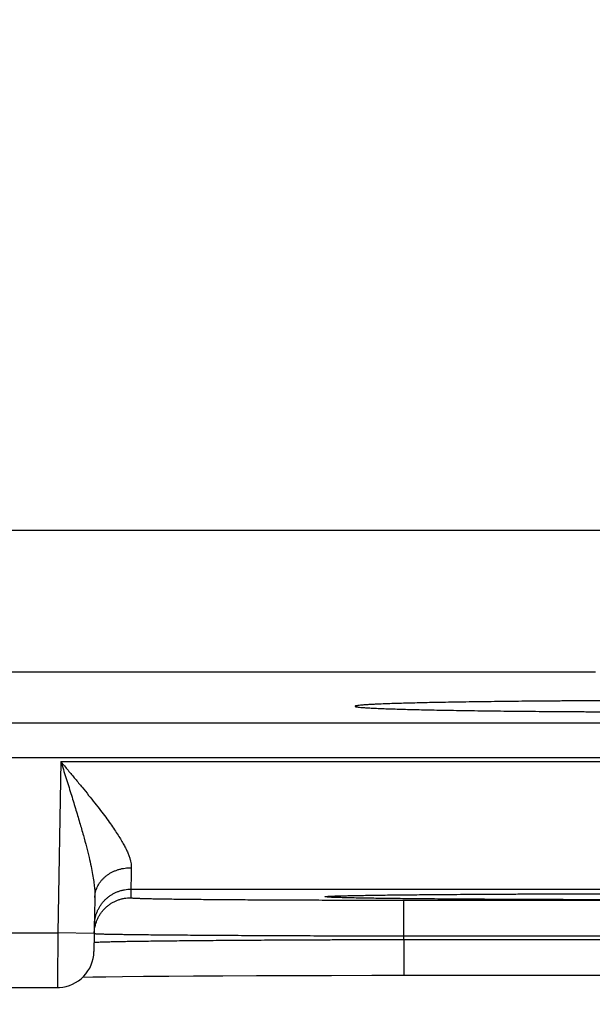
# Model space of a CAD drawing. Header units: inches. Extents: x 0 to 34, y 0 to 22.
# Tile 76 of 93: x 22.689 to 23.003, y 13.995 to 14.535. Entities that reach past the tile are written whole.
import ezdxf

# ---------------------------------------------------------------- set-up
doc = ezdxf.new("R2010")
doc.units = ezdxf.units.IN
doc.header["$LTSCALE"] = 1.87
doc.header["$MEASUREMENT"] = 0
doc.layers.get('0').update_dxf_attribs({"linetype": 'CONTINUOUS'})
doc.layers.add('DIMENSIONS', color=7, linetype='CONTINUOUS')
doc.styles.get("Standard").update_dxf_attribs({"font": 'txt', "width": 0.8})
doc.dimstyles.new('DIMSTYLE_1', dxfattribs={"dimtxt": 0.125, "dimasz": 0.18, "dimexe": 0.18, "dimexo": 0.0625, "dimgap": 0.09, "dimtad": 0, "dimtih": 1, "dimtoh": 1, "dimdec": 3, "dimzin": 4, "dimdsep": 46, "dimtxsty": 'STANDARD', "dimblk": '_FILLED', "dimblk1": '_FILLED', "dimblk2": '_FILLED', "dimcen": 0.09, "dimadec": 0, "dimazin": 0, "dimtp": 0.01, "dimtm": 0.01, "dimtfac": 1, "dimtdec": 3, "dimtofl": 0, "dimtmove": 0, "dimatfit": 3, "dimldrblk": '_FILLED', "dimfxl": 1, "dimtolj": 1, "dimtzin": 4, "dimarcsym": 0})

# ---------------------------------------------------------------- blocks, each defined once
blk = doc.blocks.new('_FILLED')
at = {"color": 0, "linetype": 'BYBLOCK'}
blk.add_solid([(0, 0), (-1, 0.1736), (-1, -0.1736)], dxfattribs=at)
blk = doc.blocks.new('*D10')
at = {"layer": 'DIMENSIONS', "color": 2, "linetype": 'CONTINUOUS'}
for p, q in [((23.1421, 14.82184), (23.1421, 13.12878)), ((23.8031, 13.96857), (23.8031, 13.12878)), ((23.1421, 13.25378), (22.7821, 13.25378)), ((23.8031, 13.25378), (24.26853, 13.25378))]:
    blk.add_line(p, q, dxfattribs=at)
at = {"layer": 'DIMENSIONS', "color": 2, "linetype": 'CONTINUOUS', "xscale": 0.18, "yscale": 0.18, "zscale": 0.18}
blk.add_blockref('_FILLED', (23.1421, 13.25378), dxfattribs=at)
at = {"layer": 'DIMENSIONS', "color": 2, "linetype": 'CONTINUOUS', "xscale": 0.18, "yscale": 0.18, "zscale": 0.18, "rotation": 180}
blk.add_blockref('_FILLED', (23.8031, 13.25378), dxfattribs=at)
at = {"layer": 'DIMENSIONS', "color": 2, "linetype": 'CONTINUOUS', "width": 0.8}
for s, p in [('[', (24.85603, 13.19128)), (']', (25.45603, 13.19128)), ('.661', (24.33103, 13.19128)), ('16.79', (24.95603, 13.19128))]:
    blk.add_text(s, height=0.125, dxfattribs=at).set_placement(p)
blk = doc.blocks.new('*D11')
at = {"layer": 'DIMENSIONS', "color": 2, "linetype": 'CONTINUOUS'}
for p, q in [((22.2121, 14.82184), (22.2121, 12.37878)), ((23.1421, 14.82184), (23.1421, 12.37878)), ((22.2121, 12.50378), (21.8521, 12.50378)), ((23.1421, 12.50378), (23.70528, 12.50378))]:
    blk.add_line(p, q, dxfattribs=at)
at = {"layer": 'DIMENSIONS', "color": 2, "linetype": 'CONTINUOUS', "xscale": 0.18, "yscale": 0.18, "zscale": 0.18}
blk.add_blockref('_FILLED', (22.2121, 12.50378), dxfattribs=at)
at = {"layer": 'DIMENSIONS', "color": 2, "linetype": 'CONTINUOUS', "xscale": 0.18, "yscale": 0.18, "zscale": 0.18, "rotation": 180}
blk.add_blockref('_FILLED', (23.1421, 12.50378), dxfattribs=at)
at = {"layer": 'DIMENSIONS', "color": 2, "linetype": 'CONTINUOUS', "width": 0.8}
for s, p in [('[', (24.59278, 12.44128)), (']', (25.19278, 12.44128)), ('3x ', (23.76778, 12.44128)), ('.930', (24.06778, 12.44128)), ('23.62', (24.69278, 12.44128))]:
    blk.add_text(s, height=0.125, dxfattribs=at).set_placement(p)

msp = doc.modelspace()

# ---------------------------------------------------------------- linework, layer by layer
at = {"color": 7, "linetype": 'CONTINUOUS'}
for p, q in [((22.45925, 14.25498), (23.08296, 14.25498)), ((23.00497, 14.17699), (22.53724, 14.17699)), ((19.82842, 14.14917), (23.49879, 14.14917)), ((19.82842, 14.13017), (23.49879, 14.13017)), ((22.71143, 14.128), (22.70979, 14.03411)), ((22.71143, 14.128), (23.38878, 14.128)), ((22.73013, 14.05351), (22.72961, 14.02376)), ((22.74986, 14.058), (22.74978, 14.05332)), ((22.74986, 14.058), (23.35034, 14.058)), ((22.8588, 14.0541), (22.85901, 14.05411)), ((22.85901, 14.05411), (22.85928, 14.05413)), ((22.85928, 14.05413), (22.85962, 14.05415)), ((22.86026, 14.05418), (22.86104, 14.05422)), ((22.86104, 14.05422), (22.86198, 14.05425)), ((22.86198, 14.05425), (22.86351, 14.05431)), ((22.86351, 14.05431), (22.86598, 14.05438)), ((22.86598, 14.05438), (22.87008, 14.05448)), ((22.87008, 14.05448), (22.8755, 14.05459)), ((22.8755, 14.05459), (22.88234, 14.0547)), ((22.88234, 14.0547), (22.8908, 14.05482)), ((22.8908, 14.05482), (22.90111, 14.05494)), ((22.90111, 14.05494), (22.91353, 14.05506)), ((22.91353, 14.05506), (22.92884, 14.05518)), ((22.92884, 14.05518), (22.94465, 14.05528)), ((22.94465, 14.05528), (22.96372, 14.05537)), ((22.96372, 14.05537), (22.98135, 14.05544)), ((22.98135, 14.05544), (23.00146, 14.0555)), ((23.00146, 14.0555), (23.02445, 14.05554)), ((22.89974, 14.05201), (23.20047, 14.05201)), ((22.89974, 14.03236), (22.89974, 14.05201)), ((22.46042, 14.03411), (22.70979, 14.03411)), ((22.72979, 14.03376), (22.70979, 14.03411)), ((22.8997, 14.03044), (22.89974, 14.03236)), ((22.89974, 14.03236), (23.20047, 14.03236)), ((22.8997, 14.03044), (23.2005, 14.03044)), ((22.8997, 14.03044), (22.8997, 14.01079)), ((22.7235, 14.00974), (22.72893, 14.00985)), ((22.72893, 14.00985), (22.73614, 14.00997)), ((22.73614, 14.00997), (22.74538, 14.01009)), ((22.74538, 14.01009), (22.75682, 14.01022)), ((22.75682, 14.01022), (22.77067, 14.01034)), ((22.77067, 14.01034), (22.78434, 14.01044)), ((22.78434, 14.01044), (22.80029, 14.01054)), ((22.80029, 14.01054), (22.81887, 14.01063)), ((22.81887, 14.01063), (22.84044, 14.0107)), ((22.84044, 14.0107), (22.86008, 14.01075)), ((22.86008, 14.01075), (22.88209, 14.01078)), ((22.88209, 14.01078), (22.8997, 14.01079)), ((22.8997, 14.01079), (23.21982, 14.01078)), ((22.46059, 14.00411), (22.70962, 14.00411))]:
    msp.add_line(p, q, dxfattribs=at)
for points in [[(22.85862, 14.05408), (22.85863, 14.05408), (22.85867, 14.05409), (22.85872, 14.05409), (22.8588, 14.0541)], [(22.85962, 14.05415), (22.86003, 14.05417), (22.86026, 14.05418)], [(22.70962, 14.00411), (22.71065, 14.00413), (22.71252, 14.00432), (22.71436, 14.00468), (22.71616, 14.00521), (22.7179, 14.00591), (22.71957, 14.00676), (22.72115, 14.00777), (22.72263, 14.00892), (22.724, 14.01021), (22.72524, 14.01162), (22.72634, 14.01314), (22.72729, 14.01475), (22.72809, 14.01645), (22.72873, 14.01822), (22.7292, 14.02003), (22.72949, 14.02189), (22.72961, 14.02376)]]:
    msp.add_lwpolyline(points, dxfattribs=at)
for points, knots in [([(23.02057, 14.16139), (23.01768, 14.16138), (23.01194, 14.16136), (23.00337, 14.16132), (22.99492, 14.16128), (22.98661, 14.16123), (22.97846, 14.16117), (22.97048, 14.1611), (22.96271, 14.16103), (22.95515, 14.16095), (22.94782, 14.16086), (22.94075, 14.16077), (22.93395, 14.16067), (22.92744, 14.16057), (22.92124, 14.16046), (22.91535, 14.16035), (22.9098, 14.16023), (22.9046, 14.1601), (22.89976, 14.15998), (22.89529, 14.15984), (22.89121, 14.15971), (22.88752, 14.15957), (22.88423, 14.15943), (22.88136, 14.15928), (22.87891, 14.15914), (22.87687, 14.15899), (22.87531, 14.15885), (22.87407, 14.15869), (22.87348, 14.15858), (22.87295, 14.15843), (22.87297, 14.15835), (22.87297, 14.15834)], [0, 0, 0, 0, 0.058634, 0.116682, 0.173929, 0.230186, 0.28543, 0.339491, 0.39217, 0.44336, 0.493009, 0.540931, 0.58696, 0.631071, 0.673144, 0.713021, 0.750607, 0.785876, 0.818696, 0.848953, 0.876623, 0.901639, 0.923908, 0.943372, 0.960023, 0.973799, 0.984658, 0.992597, 0.99762, 0.999819, 1, 1, 1, 1]), ([(22.87297, 14.15834), (22.87299, 14.1583), (22.87327, 14.15808), (22.87384, 14.15806), (22.8749, 14.15786), (22.87636, 14.15774), (22.87826, 14.15758), (22.88058, 14.15744), (22.88333, 14.15729), (22.88649, 14.15715), (22.89006, 14.15701), (22.89402, 14.15687), (22.89838, 14.15674), (22.90311, 14.15661), (22.9082, 14.15649), (22.91365, 14.15636), (22.91944, 14.15625), (22.92555, 14.15614), (22.93197, 14.15603), (22.93869, 14.15593), (22.94568, 14.15584), (22.95293, 14.15575), (22.96042, 14.15567), (22.96813, 14.1556), (22.97605, 14.15553), (22.98415, 14.15547), (22.99242, 14.15541), (23.00083, 14.15537), (23.00936, 14.15533), (23.01799, 14.1553), (23.02378, 14.15528), (23.02669, 14.15527)], [0, 0, 0, 0, 0.001242, 0.00523, 0.012018, 0.02161, 0.033994, 0.049163, 0.067066, 0.087638, 0.11087, 0.1367, 0.165033, 0.195799, 0.228974, 0.264443, 0.302074, 0.34184, 0.383645, 0.427335, 0.472789, 0.519982, 0.568752, 0.618917, 0.670422, 0.723167, 0.776956, 0.831622, 0.887144, 0.94334, 1, 1, 1, 1]), ([(22.71143, 14.128), (22.71276, 14.12641), (22.71539, 14.12326), (22.71929, 14.11857), (22.72306, 14.11399), (22.72666, 14.10956), (22.73003, 14.10532), (22.73316, 14.10131), (22.73601, 14.09754), (22.73857, 14.09402), (22.74084, 14.09075), (22.74283, 14.08774), (22.74454, 14.08497), (22.74599, 14.08243), (22.7472, 14.08011), (22.74817, 14.07799), (22.74894, 14.07605), (22.7495, 14.07429), (22.74989, 14.07267), (22.7501, 14.07119), (22.75014, 14.07024), (22.75013, 14.0698)], [0, 0, 0, 0, 0.08784, 0.174398, 0.258687, 0.339705, 0.416543, 0.488612, 0.555514, 0.617081, 0.673282, 0.724254, 0.77021, 0.811455, 0.84833, 0.881216, 0.910518, 0.936626, 0.959956, 0.980934, 1, 1, 1, 1]), ([(22.71143, 14.128), (22.71236, 14.12506), (22.71421, 14.11925), (22.71691, 14.11069), (22.71943, 14.1025), (22.72173, 14.09483), (22.72375, 14.08778), (22.72547, 14.08139), (22.72689, 14.07569), (22.72802, 14.07065), (22.72889, 14.06623), (22.72951, 14.06238), (22.72991, 14.05903), (22.73012, 14.05614), (22.73015, 14.05434), (22.73013, 14.05351)], [0, 0, 0, 0, 0.120178, 0.237516, 0.349503, 0.453916, 0.549393, 0.635264, 0.711451, 0.778322, 0.836542, 0.886906, 0.930288, 0.967671, 1, 1, 1, 1]), ([(22.73013, 14.05351), (22.73014, 14.05399), (22.73021, 14.05495), (22.73046, 14.05638), (22.73085, 14.05778), (22.73139, 14.05915), (22.73208, 14.06047), (22.73289, 14.06173), (22.73384, 14.06293), (22.7349, 14.06406), (22.73608, 14.06511), (22.73737, 14.06607), (22.73875, 14.06693), (22.74021, 14.06768), (22.74175, 14.06833), (22.74335, 14.06887), (22.745, 14.06929), (22.74669, 14.06959), (22.7484, 14.06976), (22.74955, 14.0698), (22.75013, 14.0698)], [0, 0, 0, 0, 0.050399, 0.100964, 0.151857, 0.203225, 0.255196, 0.307879, 0.361356, 0.415682, 0.470887, 0.52697, 0.583908, 0.641654, 0.700136, 0.759268, 0.818942, 0.879043, 0.93944, 1, 1, 1, 1]), ([(22.75013, 14.0698), (22.75011, 14.06908), (22.75008, 14.06771), (22.75004, 14.06575), (22.75, 14.06401), (22.74997, 14.06248), (22.74994, 14.06118), (22.74991, 14.0601), (22.74989, 14.05924), (22.74988, 14.05862), (22.74987, 14.05823), (22.74987, 14.05805), (22.74986, 14.058)], [0, 0, 0, 0, 0.182925, 0.348646, 0.496571, 0.626204, 0.73711, 0.828918, 0.901322, 0.954077, 0.987007, 1, 1, 1, 1]), ([(22.72987, 14.03835), (22.72988, 14.03893), (22.72995, 14.04008), (22.7302, 14.04178), (22.7306, 14.04347), (22.73114, 14.04511), (22.73182, 14.04669), (22.73264, 14.04822), (22.73358, 14.04966), (22.73465, 14.05102), (22.73583, 14.05228), (22.73711, 14.05344), (22.73849, 14.05448), (22.73995, 14.0554), (22.74149, 14.05619), (22.74309, 14.05685), (22.74474, 14.05736), (22.74643, 14.05773), (22.74814, 14.05795), (22.74929, 14.058), (22.74986, 14.058)], [0, 0, 0, 0, 0.055556, 0.111111, 0.166667, 0.222223, 0.277779, 0.333335, 0.38889, 0.444446, 0.500001, 0.555557, 0.611112, 0.666668, 0.722223, 0.777778, 0.833334, 0.888889, 0.944445, 1, 1, 1, 1]), ([(22.73039, 14.03823), (22.73044, 14.03841), (22.73064, 14.03915), (22.73106, 14.04043), (22.73174, 14.04201), (22.73256, 14.04354), (22.7335, 14.04498), (22.73457, 14.04634), (22.73575, 14.04761), (22.73703, 14.04876), (22.73841, 14.0498), (22.73987, 14.05072), (22.74141, 14.05151), (22.74301, 14.05217), (22.74466, 14.05268), (22.74634, 14.05305), (22.74806, 14.05327), (22.74921, 14.05332), (22.74978, 14.05332)], [0, 0, 0, 0, 0.021655, 0.086877, 0.152099, 0.217321, 0.282543, 0.347765, 0.412988, 0.478211, 0.543434, 0.608657, 0.673881, 0.739104, 0.804328, 0.869552, 0.934776, 1, 1, 1, 1]), ([(22.74978, 14.05332), (22.74978, 14.05326), (22.75017, 14.05327), (22.75062, 14.05316), (22.75164, 14.05312), (22.75294, 14.05305), (22.75467, 14.05299), (22.75675, 14.05293), (22.75921, 14.05286), (22.76202, 14.0528), (22.76519, 14.05274), (22.76871, 14.05268), (22.77256, 14.05263), (22.77674, 14.05257), (22.78124, 14.05252), (22.78604, 14.05247), (22.79113, 14.05242), (22.79651, 14.05237), (22.80215, 14.05233), (22.80804, 14.05229), (22.81416, 14.05225), (22.82051, 14.05221), (22.82706, 14.05218), (22.83379, 14.05215), (22.8407, 14.05212), (22.84776, 14.05209), (22.85495, 14.05207), (22.86227, 14.05205), (22.86967, 14.05204), (22.87715, 14.05203), (22.88466, 14.05202), (22.8922, 14.05201), (22.89723, 14.05201), (22.89974, 14.05201)], [0, 0, 0, 0, 0.001334, 0.005153, 0.011515, 0.020425, 0.031863, 0.045799, 0.062191, 0.080986, 0.102133, 0.125587, 0.151299, 0.179201, 0.209215, 0.241262, 0.275259, 0.311117, 0.348747, 0.38806, 0.428951, 0.471306, 0.515009, 0.559949, 0.606021, 0.653122, 0.701147, 0.749959, 0.799394, 0.849286, 0.899467, 0.949763, 1, 1, 1, 1]), ([(23.0501, 14.05217), (23.04702, 14.05217), (23.04085, 14.05217), (23.03159, 14.05218), (23.02235, 14.05219), (23.01315, 14.0522), (23.00401, 14.05222), (22.99498, 14.05224), (22.98607, 14.05226), (22.97731, 14.05229), (22.96872, 14.05233), (22.96033, 14.05236), (22.95215, 14.0524), (22.94419, 14.05244), (22.93648, 14.05249), (22.92904, 14.05254), (22.92187, 14.05259), (22.91501, 14.05265), (22.90847, 14.05271), (22.90225, 14.05277), (22.89639, 14.05283), (22.89088, 14.0529), (22.88574, 14.05296), (22.88099, 14.05303), (22.87664, 14.05311), (22.87269, 14.05318), (22.86915, 14.05326), (22.86604, 14.05333), (22.86337, 14.05341), (22.86111, 14.05348), (22.85934, 14.05358), (22.85791, 14.05359), (22.85716, 14.05381), (22.85645, 14.05367), (22.85645, 14.05405), (22.85716, 14.05391), (22.85776, 14.05409), (22.85834, 14.05412), (22.85862, 14.05413)], [0, 0, 0, 0, 0.0472, 0.094486, 0.141713, 0.188727, 0.235384, 0.281542, 0.32706, 0.371802, 0.415649, 0.458512, 0.500302, 0.540932, 0.580309, 0.618338, 0.654922, 0.689967, 0.723394, 0.755129, 0.785098, 0.813228, 0.839458, 0.863726, 0.885974, 0.906145, 0.924197, 0.940091, 0.953785, 0.965246, 0.974453, 0.981386, 0.986028, 0.988379, 0.988796, 0.99114, 0.995774, 1, 1, 1, 1]), ([(22.85917, 14.05415), (22.85978, 14.05416), (22.86111, 14.05424), (22.86336, 14.05431), (22.86603, 14.05439), (22.86914, 14.05447), (22.87268, 14.05454), (22.87663, 14.05461), (22.88098, 14.05469), (22.88573, 14.05476), (22.89086, 14.05482), (22.89637, 14.05489), (22.90224, 14.05495), (22.90845, 14.05501), (22.91499, 14.05507), (22.92185, 14.05513), (22.92902, 14.05518), (22.93646, 14.05523), (22.94417, 14.05528), (22.95212, 14.05532), (22.9603, 14.05536), (22.9687, 14.0554), (22.97728, 14.05543), (22.98604, 14.05546), (22.99496, 14.05548), (23.004, 14.0555), (23.01313, 14.05552), (23.02234, 14.05553), (23.03006, 14.05554), (23.03471, 14.05555), (23.03628, 14.05555)], [0, 0, 0, 0, 0.010179, 0.022852, 0.037994, 0.055572, 0.075538, 0.097848, 0.122453, 0.149296, 0.178308, 0.209422, 0.24257, 0.277673, 0.31465, 0.353415, 0.393882, 0.43595, 0.479508, 0.52445, 0.570676, 0.618092, 0.666602, 0.716107, 0.76648, 0.817565, 0.869203, 0.921236, 0.973502, 1, 1, 1, 1]), ([(22.72979, 14.03376), (22.7298, 14.0343), (22.72987, 14.03543), (22.73009, 14.03692), (22.7303, 14.03785), (22.73039, 14.03823)], [0, 0, 0, 0, 0.363067, 0.744925, 1, 1, 1, 1]), ([(22.70979, 14.03411), (22.70979, 14.03335), (22.70978, 14.03185), (22.70976, 14.02962), (22.70975, 14.0274), (22.70974, 14.02523), (22.70973, 14.0231), (22.70971, 14.02104), (22.7097, 14.01905), (22.70969, 14.01715), (22.70968, 14.01534), (22.70967, 14.01364), (22.70966, 14.01205), (22.70965, 14.01059), (22.70965, 14.00926), (22.70964, 14.00808), (22.70963, 14.00704), (22.70963, 14.00616), (22.70962, 14.00542), (22.70962, 14.00488), (22.70962, 14.00441), (22.70962, 14.00431), (22.70962, 14.00412), (22.70962, 14.00411)], [0, 0, 0, 0, 0.075259, 0.150091, 0.224067, 0.296773, 0.367799, 0.436748, 0.503226, 0.566854, 0.627267, 0.684127, 0.737116, 0.785932, 0.830295, 0.869956, 0.904687, 0.934288, 0.958591, 0.977465, 0.990816, 0.998581, 1, 1, 1, 1]), ([(22.72999, 14.03363), (22.73027, 14.03365), (22.73068, 14.03353), (22.73179, 14.03354), (22.73318, 14.03347), (22.73502, 14.03343), (22.73724, 14.03337), (22.73986, 14.03333), (22.74286, 14.03328), (22.74624, 14.03323), (22.74998, 14.03318), (22.75409, 14.03313), (22.75855, 14.03308), (22.76334, 14.03303), (22.76847, 14.03298), (22.77391, 14.03294), (22.77965, 14.03289), (22.78568, 14.03285), (22.79198, 14.0328), (22.79855, 14.03276), (22.80536, 14.03272), (22.8124, 14.03268), (22.81965, 14.03264), (22.82709, 14.0326), (22.83471, 14.03257), (22.84249, 14.03254), (22.85041, 14.03251), (22.85844, 14.03248), (22.86658, 14.03245), (22.8748, 14.03242), (22.88308, 14.0324), (22.8914, 14.03238), (22.89695, 14.03237), (22.89974, 14.03236)], [0, 0, 0, 0, 0.003628, 0.009655, 0.018068, 0.028846, 0.041965, 0.057391, 0.075087, 0.095009, 0.117106, 0.141324, 0.167602, 0.195877, 0.226084, 0.25815, 0.292001, 0.327556, 0.36473, 0.403436, 0.443582, 0.485075, 0.527816, 0.571704, 0.616632, 0.662489, 0.709165, 0.756545, 0.804517, 0.852968, 0.90178, 0.950832, 1, 1, 1, 1]), ([(22.72991, 14.02884), (22.73018, 14.02884), (22.7306, 14.02895), (22.7317, 14.02897), (22.7331, 14.02905), (22.73494, 14.02911), (22.73716, 14.02918), (22.73978, 14.02924), (22.74278, 14.02931), (22.74616, 14.02938), (22.74991, 14.02944), (22.75402, 14.0295), (22.75848, 14.02957), (22.76328, 14.02963), (22.7684, 14.02969), (22.77384, 14.02975), (22.77958, 14.02981), (22.78561, 14.02986), (22.79192, 14.02992), (22.79849, 14.02997), (22.8053, 14.03002), (22.81234, 14.03007), (22.81959, 14.03012), (22.82703, 14.03016), (22.83466, 14.0302), (22.84244, 14.03024), (22.85036, 14.03028), (22.8584, 14.03031), (22.86654, 14.03034), (22.87476, 14.03037), (22.88304, 14.0304), (22.89136, 14.03042), (22.89692, 14.03043), (22.8997, 14.03044)], [0, 0, 0, 0, 0.003645, 0.009686, 0.01811, 0.028898, 0.042025, 0.057458, 0.075159, 0.095083, 0.117182, 0.141399, 0.167677, 0.195951, 0.226154, 0.258214, 0.292056, 0.327601, 0.364766, 0.403465, 0.443606, 0.485094, 0.527832, 0.571715, 0.61664, 0.662497, 0.709174, 0.756559, 0.804535, 0.852986, 0.901794, 0.95084, 1, 1, 1, 1])]:
    msp.add_open_spline(points, degree=3, knots=knots, dxfattribs=at)
for points in [[(22.85862, 14.05413), (22.8588, 14.05414), (22.85899, 14.05414), (22.85917, 14.05415)], [(22.72979, 14.03367), (22.72979, 14.0336), (22.72989, 14.03362), (22.72999, 14.03363)], [(22.7297, 14.02878), (22.7297, 14.02885), (22.72981, 14.02884), (22.72991, 14.02884)]]:
    msp.add_open_spline(points, degree=3, dxfattribs=at)

# ---------------------------------------------------------------- dimensions: what is measured, and where the dimension line sits
at = {"layer": 'DIMENSIONS', "color": 2, "linetype": 'CONTINUOUS'}
dim = msp.add_linear_dim(base=(22.2121, 12.50378), p1=(23.1421, 14.82184), p2=(22.2121, 14.82184), angle=180, text='3x <>', dimstyle='DIMSTYLE_1', dxfattribs=at)
dim.commit()
dim.dimension.update_dxf_attribs({"geometry": '*D11', "text_midpoint": (24.53028, 12.50378), "dimtype": 160})
dim = msp.add_linear_dim(base=(23.1421, 13.25378), p1=(23.8031, 13.96857), p2=(23.1421, 14.82184), angle=180, dimstyle='DIMSTYLE_1', dxfattribs=at)
dim.commit()
dim.dimension.update_dxf_attribs({"geometry": '*D10', "text_midpoint": (24.94353, 13.25378), "dimtype": 160})

doc.saveas('drawing.dxf')
